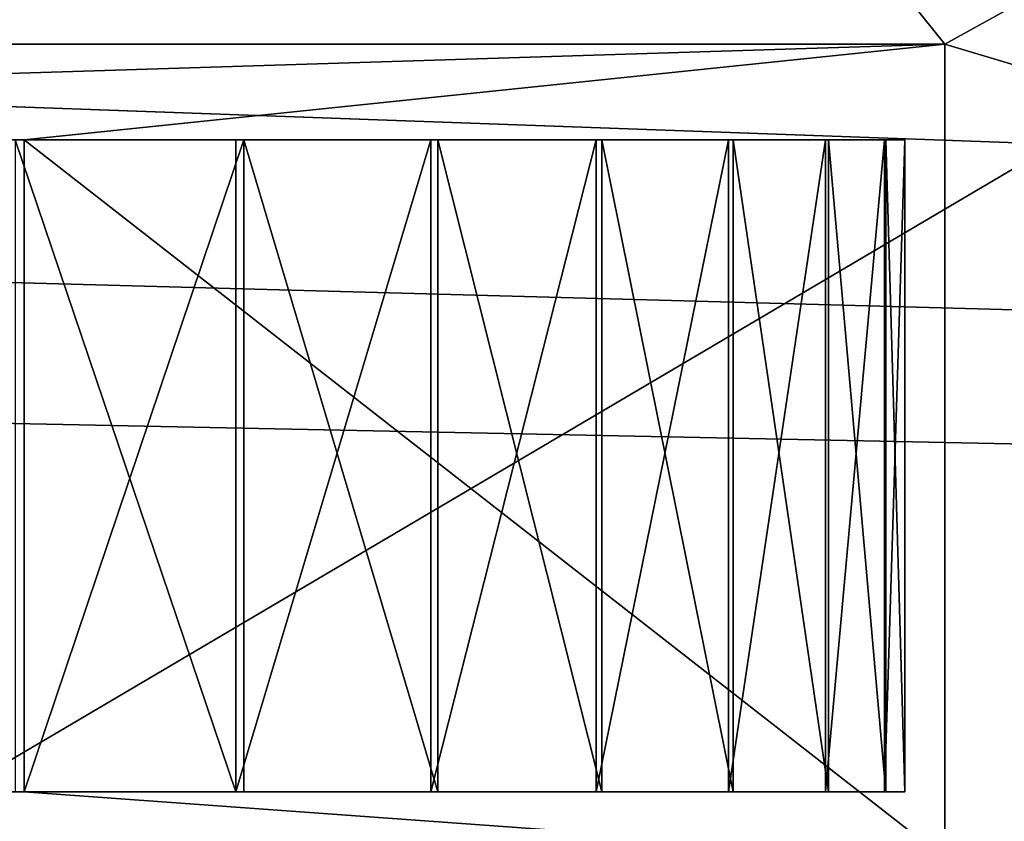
# Model space of a CAD drawing. Extents: x -340 to 340, y -36 to 33.
# Tile 158 of 252: x 246.56 to 249.58, y 20.71 to 23.17. Entities that reach past the tile are written whole.
import ezdxf

# ---------------------------------------------------------------- set-up
doc = ezdxf.new("R2010")
doc.units = 0
doc.header["$LTSCALE"] = 25.4
doc.layers.get('0').update_dxf_attribs({"color": 13, "linetype": 'CONTINUOUS'})

# ---------------------------------------------------------------- blocks, each defined once
blk = doc.blocks.new('OSLO-LED-60-7521-7517_STL')
at = {"color": 0}
for p, q in [((237.8071, 23.0913, 136.2886), (249.4, 23.0913, 136.2886)), ((237.8071, 23.0913, 136.2886), (249.4, 23.0913, 136.2886)), ((243.4, 23.0913, 148.7856), (249.4, 23.0913, 148.7856)), ((243.4, 23.0913, 148.7856), (249.4, 23.0913, 148.7856)), ((249.4, 23.0913, 148.7856), (249.4, 20.5932, 148.7856)), ((249.4, 23.0913, 148.7856), (249.4, 20.5932, 148.7856)), ((249.4, 23.0913, 148.7856), (249.4, 23.0913, 136.2886)), ((249.4, 23.0913, 136.2886), (249.4, 20.5932, 136.2886)), ((249.4, 23.0913, 148.7856), (249.4, 23.0913, 136.2886)), ((249.4, 23.0913, 136.2886), (249.4, 20.5932, 136.2886)), ((240.0361, 22.7973, 136.2886), (246.5755, 22.7973, 136.2886)), ((240.0361, 22.7973, 136.2886), (246.5755, 22.7973, 136.2886)), ((247.2254, 22.7973, 145.7909), (246.5482, 22.7973, 146.3003)), ((247.2254, 22.7973, 145.7909), (246.5482, 22.7973, 146.3003)), ((246.5755, 22.7973, 136.2886), (247.2498, 22.7973, 136.8017)), ((246.5755, 20.7973, 136.2886), (246.5755, 22.7973, 136.2886)), ((246.5755, 20.7973, 136.2886), (246.5755, 22.7973, 136.2886)), ((246.5755, 22.7973, 136.2886), (247.2498, 22.7973, 136.8017)), ((247.8236, 22.7973, 145.1908), (247.2254, 22.7973, 145.7909)), ((247.2254, 22.7973, 145.7909), (247.2254, 20.7973, 145.7909)), ((247.2254, 22.7973, 145.7909), (247.2254, 20.7973, 145.7909)), ((247.8236, 22.7973, 145.1908), (247.2254, 22.7973, 145.7909)), ((247.2498, 22.7973, 136.8017), (247.2498, 20.7973, 136.8017)), ((247.2498, 22.7973, 136.8017), (247.8448, 22.7973, 137.4051)), ((247.2498, 22.7973, 136.8017), (247.2498, 20.7973, 136.8017)), ((247.2498, 22.7973, 136.8017), (247.8448, 22.7973, 137.4051)), ((248.3308, 22.7973, 144.512), (247.8236, 22.7973, 145.1908)), ((247.8236, 22.7973, 145.1908), (247.8236, 20.7973, 145.1908)), ((247.8236, 22.7973, 145.1908), (247.8236, 20.7973, 145.1908)), ((248.3308, 22.7973, 144.512), (247.8236, 22.7973, 145.1908)), ((247.8448, 22.7973, 137.4051), (247.8448, 20.7973, 137.4051)), ((247.8448, 22.7973, 137.4051), (248.3483, 22.7973, 138.0866)), ((247.8448, 22.7973, 137.4051), (247.8448, 20.7973, 137.4051)), ((247.8448, 22.7973, 137.4051), (248.3483, 22.7973, 138.0866)), ((248.7369, 22.7973, 143.7683), (248.3308, 22.7973, 144.512)), ((248.3308, 22.7973, 144.512), (248.3308, 20.7973, 144.512)), ((248.3308, 22.7973, 144.512), (248.3308, 20.7973, 144.512)), ((248.7369, 22.7973, 143.7683), (248.3308, 22.7973, 144.512)), ((248.3483, 22.7973, 138.0866), (248.3483, 20.7973, 138.0866)), ((248.3483, 22.7973, 138.0866), (248.7503, 22.7973, 138.8325)), ((248.3483, 22.7973, 138.0866), (248.3483, 20.7973, 138.0866)), ((248.3483, 22.7973, 138.0866), (248.7503, 22.7973, 138.8325)), ((249.0336, 22.7973, 142.9746), (248.7369, 22.7973, 143.7683)), ((248.7369, 22.7973, 143.7683), (248.7369, 20.7973, 143.7683)), ((248.7369, 22.7973, 143.7683), (248.7369, 20.7973, 143.7683)), ((249.0336, 22.7973, 142.9746), (248.7369, 22.7973, 143.7683)), ((248.7503, 22.7973, 138.8325), (248.7503, 20.7973, 138.8325)), ((248.7503, 22.7973, 138.8325), (249.0427, 22.7973, 139.6278)), ((248.7503, 22.7973, 138.8325), (248.7503, 20.7973, 138.8325)), ((248.7503, 22.7973, 138.8325), (249.0427, 22.7973, 139.6278)), ((249.215, 22.7973, 142.1469), (249.0336, 22.7973, 142.9746)), ((249.0336, 22.7973, 142.9746), (249.0336, 20.7973, 142.9746)), ((249.0336, 22.7973, 142.9746), (249.0336, 20.7973, 142.9746)), ((249.215, 22.7973, 142.1469), (249.0336, 22.7973, 142.9746)), ((249.0427, 22.7973, 139.6278), (249.0427, 20.7973, 139.6278)), ((249.0427, 22.7973, 139.6278), (249.2196, 22.7973, 140.4565)), ((249.0427, 22.7973, 139.6278), (249.0427, 20.7973, 139.6278)), ((249.0427, 22.7973, 139.6278), (249.2196, 22.7973, 140.4565)), ((249.2775, 22.7973, 141.3019), (249.215, 22.7973, 142.1469)), ((249.215, 22.7973, 142.1469), (249.215, 20.7973, 142.1469)), ((249.215, 22.7973, 142.1469), (249.215, 20.7973, 142.1469)), ((249.2775, 22.7973, 141.3019), (249.215, 22.7973, 142.1469)), ((249.2196, 22.7973, 140.4565), (249.2196, 20.7973, 140.4565)), ((249.2196, 22.7973, 140.4565), (249.2775, 22.7973, 141.3019)), ((249.2196, 22.7973, 140.4565), (249.2196, 20.7973, 140.4565)), ((249.2196, 22.7973, 140.4565), (249.2775, 22.7973, 141.3019)), ((249.2775, 22.7973, 141.3019), (249.2775, 20.7973, 141.3019)), ((249.2775, 22.7973, 141.3019), (249.2775, 20.7973, 141.3019)), ((246.5755, 20.7973, 136.2886), (240.0361, 20.7973, 136.2886)), ((246.5755, 20.7973, 136.2886), (240.0361, 20.7973, 136.2886)), ((246.5482, 20.7973, 146.3003), (247.2254, 20.7973, 145.7909)), ((246.5482, 20.7973, 146.3003), (247.2254, 20.7973, 145.7909)), ((247.2498, 20.7973, 136.8017), (246.5755, 20.7973, 136.2886)), ((247.2498, 20.7973, 136.8017), (246.5755, 20.7973, 136.2886)), ((247.2254, 20.7973, 145.7909), (247.8236, 20.7973, 145.1908)), ((247.2254, 20.7973, 145.7909), (247.8236, 20.7973, 145.1908)), ((247.8448, 20.7973, 137.4051), (247.2498, 20.7973, 136.8017)), ((247.8448, 20.7973, 137.4051), (247.2498, 20.7973, 136.8017)), ((247.8236, 20.7973, 145.1908), (248.3308, 20.7973, 144.512)), ((247.8236, 20.7973, 145.1908), (248.3308, 20.7973, 144.512)), ((248.3483, 20.7973, 138.0866), (247.8448, 20.7973, 137.4051)), ((248.3483, 20.7973, 138.0866), (247.8448, 20.7973, 137.4051)), ((248.3308, 20.7973, 144.512), (248.7369, 20.7973, 143.7683)), ((248.3308, 20.7973, 144.512), (248.7369, 20.7973, 143.7683)), ((248.7503, 20.7973, 138.8325), (248.3483, 20.7973, 138.0866)), ((248.7503, 20.7973, 138.8325), (248.3483, 20.7973, 138.0866)), ((248.7369, 20.7973, 143.7683), (249.0336, 20.7973, 142.9746)), ((248.7369, 20.7973, 143.7683), (249.0336, 20.7973, 142.9746)), ((249.0427, 20.7973, 139.6278), (248.7503, 20.7973, 138.8325)), ((249.0427, 20.7973, 139.6278), (248.7503, 20.7973, 138.8325)), ((249.0336, 20.7973, 142.9746), (249.215, 20.7973, 142.1469)), ((249.0336, 20.7973, 142.9746), (249.215, 20.7973, 142.1469)), ((249.2196, 20.7973, 140.4565), (249.0427, 20.7973, 139.6278)), ((249.2196, 20.7973, 140.4565), (249.0427, 20.7973, 139.6278)), ((249.215, 20.7973, 142.1469), (249.2775, 20.7973, 141.3019)), ((249.215, 20.7973, 142.1469), (249.2775, 20.7973, 141.3019)), ((249.2775, 20.7973, 141.3019), (249.2196, 20.7973, 140.4565)), ((249.2775, 20.7973, 141.3019), (249.2196, 20.7973, 140.4565))]:
    blk.add_line(p, q, dxfattribs=at)
at = {"color": 7}
mesh = blk.add_polyface(dxfattribs=at)
corners = [(309.1929, 33.2473, 172.6856), (-307.3929, 20.6473, 172.6856), (-307.3929, 33.2473, 172.6856), (309.1929, 20.6473, 172.6856)]
mesh.append_faces([[corners[k] for k in face] for face in [(0, 1, 2), (1, 0, 3)]], dxfattribs={"vtx0": -1, "color": 7})
mesh = blk.add_polyface(dxfattribs=at)
corners = [(309.1929, 20.6473, 173.4856), (-307.3929, 33.2473, 173.4856), (-307.3929, 20.6473, 173.4856), (309.1929, 33.2473, 173.4856)]
mesh.append_faces([[corners[k] for k in face] for face in [(0, 1, 2), (1, 0, 3)]], dxfattribs={"vtx0": -1, "color": 7})
mesh = blk.add_polyface(dxfattribs=at)
corners = [(309.1929, 20.6473, 132.6856), (-307.3929, 33.2473, 132.6856), (-307.3929, 20.6473, 132.6856), (234.1929, 22.6973, 132.6856), (232.0679, 23.2667, 132.6856), (230.5123, 24.8223, 132.6856), (229.9429, 26.9473, 132.6856), (236.3179, 23.2667, 132.6856), (237.8735, 24.8223, 132.6856), (238.4429, 26.9473, 132.6856), (234.1929, 31.1973, 132.6856), (309.1929, 33.2473, 132.6856), (232.0679, 30.6279, 132.6856), (230.5123, 29.0723, 132.6856), (236.3179, 30.6279, 132.6856), (237.8735, 29.0723, 132.6856)]
mesh.append_faces([[corners[k] for k in face] for face in [(0, 1, 2)]], dxfattribs={"vtx0": -1, "color": 7})
mesh.append_faces([[corners[k] for k in face] for face in [(3, 0, 7), (7, 0, 8), (8, 0, 9), (1, 10, 11), (10, 1, 12), (12, 1, 13), (13, 1, 6), (11, 9, 0)]], dxfattribs={"vtx0": -1, "vtx1": -1, "color": 7})
mesh.append_faces([[corners[k] for k in face] for face in [(1, 0, 3)]], dxfattribs={"vtx0": -1, "vtx1": -1, "vtx2": -1, "color": 7})
mesh.append_faces([[corners[k] for k in face] for face in [(1, 3, 4), (1, 4, 5), (1, 5, 6), (11, 10, 14), (11, 14, 15), (11, 15, 9)]], dxfattribs={"vtx0": -1, "vtx2": -1, "color": 7})
mesh = blk.add_polyface(dxfattribs=at)
corners = [(309.1929, 33.2473, 131.8856), (-307.3929, 20.6473, 131.8856), (-307.3929, 33.2473, 131.8856), (234.1929, 31.1973, 131.8856), (232.0679, 30.6279, 131.8856), (230.5123, 29.0723, 131.8856), (229.9429, 26.9473, 131.8856), (236.3179, 30.6279, 131.8856), (237.8735, 29.0723, 131.8856), (238.4429, 26.9473, 131.8856), (234.1929, 22.6973, 131.8856), (309.1929, 20.6473, 131.8856), (232.0679, 23.2667, 131.8856), (230.5123, 24.8223, 131.8856), (236.3179, 23.2667, 131.8856), (237.8735, 24.8223, 131.8856)]
mesh.append_faces([[corners[k] for k in face] for face in [(0, 1, 2)]], dxfattribs={"vtx0": -1, "color": 7})
mesh.append_faces([[corners[k] for k in face] for face in [(3, 0, 7), (7, 0, 8), (8, 0, 9), (1, 10, 11), (10, 1, 12), (12, 1, 13), (13, 1, 6), (11, 9, 0)]], dxfattribs={"vtx0": -1, "vtx1": -1, "color": 7})
mesh.append_faces([[corners[k] for k in face] for face in [(1, 0, 3)]], dxfattribs={"vtx0": -1, "vtx1": -1, "vtx2": -1, "color": 7})
mesh.append_faces([[corners[k] for k in face] for face in [(1, 3, 4), (1, 4, 5), (1, 5, 6), (11, 10, 14), (11, 14, 15), (11, 15, 9)]], dxfattribs={"vtx0": -1, "vtx2": -1, "color": 7})
at = {"color": 0}
mesh = blk.add_polyface(dxfattribs=at)
corners = [(262.9, 30.5473, 133.7856), (243.4, 19.0473, 133.7856), (243.4, 30.5473, 133.7856), (262.9, 19.0473, 133.7856)]
mesh.append_faces([[corners[k] for k in face] for face in [(0, 1, 2), (1, 0, 3)]], dxfattribs={"vtx0": -1, "color": 0})
mesh = blk.add_polyface(dxfattribs=at)
corners = [(262.9, 19.0473, 148.7856), (243.4, 20.5932, 148.7856), (243.4, 19.0473, 148.7856), (249.4, 20.5932, 148.7856), (249.4, 23.0913, 148.7856), (243.4, 30.5473, 148.7856), (243.4, 23.0913, 148.7856), (262.9, 30.5473, 148.7856)]
mesh.append_faces([[corners[k] for k in face] for face in [(0, 1, 2), (4, 5, 6)]], dxfattribs={"vtx0": -1, "color": 0})
mesh.append_faces([[corners[k] for k in face] for face in [(1, 0, 3), (3, 0, 4), (5, 4, 7), (7, 4, 0)]], dxfattribs={"vtx0": -1, "vtx1": -1, "color": 0})
mesh = blk.add_polyface(dxfattribs=at)
corners = [(249.4, 23.0913, 148.7856), (237.8071, 23.0913, 136.2886), (249.4, 23.0913, 136.2886), (237.4498, 23.0913, 136.7199), (236.9048, 23.0913, 137.5356), (236.4709, 23.0913, 138.4155), (236.1556, 23.0913, 139.3445), (235.9642, 23.0913, 140.3067), (235.9, 23.0913, 141.2856), (235.9642, 23.0913, 142.2646), (236.1556, 23.0913, 143.2267), (236.4709, 23.0913, 144.1557), (236.9048, 23.0913, 145.0356), (237.4498, 23.0913, 145.8513), (238.0967, 23.0913, 146.5889), (238.8343, 23.0913, 147.2358), (239.65, 23.0913, 147.7808), (240.5299, 23.0913, 148.2147), (241.4589, 23.0913, 148.5301), (242.4211, 23.0913, 148.7215), (243.4, 23.0913, 148.7856)]
mesh.append_faces([[corners[k] for k in face] for face in [(0, 1, 2), (19, 0, 20)]], dxfattribs={"vtx0": -1, "color": 0})
mesh.append_faces([[corners[k] for k in face] for face in [(1, 0, 3), (3, 0, 4), (4, 0, 5), (5, 0, 6), (6, 0, 7), (7, 0, 8), (8, 0, 9), (9, 0, 10), (10, 0, 11), (11, 0, 12), (12, 0, 13), (13, 0, 14), (14, 0, 15), (15, 0, 16), (16, 0, 17), (17, 0, 18), (18, 0, 19)]], dxfattribs={"vtx0": -1, "vtx1": -1, "color": 0})
mesh = blk.add_polyface(dxfattribs=at)
corners = [(237.8071, 20.5932, 136.2886), (240.0361, 20.7973, 136.2886), (237.8071, 23.0913, 136.2886), (249.4, 20.5932, 136.2886), (246.5755, 20.7973, 136.2886), (246.5755, 22.7973, 136.2886), (240.0361, 22.7973, 136.2886), (249.4, 23.0913, 136.2886)]
mesh.append_faces([[corners[k] for k in face] for face in [(0, 1, 2), (1, 3, 4), (4, 3, 5), (2, 6, 7), (6, 2, 1), (7, 5, 3)]], dxfattribs={"vtx0": -1, "vtx1": -1, "color": 0})
mesh.append_faces([[corners[k] for k in face] for face in [(1, 0, 3), (7, 6, 5)]], dxfattribs={"vtx0": -1, "vtx2": -1, "color": 0})
mesh = blk.add_polyface(dxfattribs=at)
corners = [(249.4, 23.0913, 148.7856), (249.4, 20.5932, 136.2886), (249.4, 20.5932, 148.7856), (249.4, 23.0913, 136.2886)]
mesh.append_faces([[corners[k] for k in face] for face in [(0, 1, 2), (1, 0, 3)]], dxfattribs={"vtx0": -1, "color": 0})
mesh = blk.add_polyface(dxfattribs=at)
corners = [(239.3618, 22.7973, 136.8017), (246.5755, 22.7973, 136.2886), (240.0361, 22.7973, 136.2886), (247.2498, 22.7973, 136.8017), (238.7669, 22.7973, 137.4051), (247.8448, 22.7973, 137.4051), (238.2633, 22.7973, 138.0866), (248.3483, 22.7973, 138.0866), (237.8613, 22.7973, 138.8325), (248.7503, 22.7973, 138.8325), (237.5689, 22.7973, 139.6278), (249.0427, 22.7973, 139.6278), (237.392, 22.7973, 140.4565), (249.2196, 22.7973, 140.4565), (237.3342, 22.7973, 141.3019), (249.2775, 22.7973, 141.3019), (237.3966, 22.7973, 142.1469), (249.215, 22.7973, 142.1469), (237.578, 22.7973, 142.9746), (249.0336, 22.7973, 142.9746), (237.8747, 22.7973, 143.7683), (248.7369, 22.7973, 143.7683), (238.2808, 22.7973, 144.512), (248.3308, 22.7973, 144.512), (238.788, 22.7973, 145.1908), (247.8236, 22.7973, 145.1908), (239.3863, 22.7973, 145.7909), (247.2254, 22.7973, 145.7909), (240.0634, 22.7973, 146.3003), (246.5482, 22.7973, 146.3003), (240.8058, 22.7973, 146.7088), (245.8058, 22.7973, 146.7088), (240.8058, 22.7973, 150.6715), (242.4948, 22.7973, 149.4096), (242.8832, 22.7973, 149.2323), (243.3058, 22.7973, 149.1715), (242.1722, 22.7973, 149.6892), (241.9414, 22.7973, 150.0484), (241.8211, 22.7973, 150.458), (241.8211, 22.7973, 150.885), (240.8685, 22.7973, 151.2278), (241.9414, 22.7973, 151.2946), (241.0534, 22.7973, 151.7562), (242.1722, 22.7973, 151.6538), (242.4948, 22.7973, 151.9334), (241.3512, 22.7973, 152.2302), (242.8832, 22.7973, 152.1107), (243.3058, 22.7973, 152.1715), (244.1168, 22.7973, 149.4096), (245.8058, 22.7973, 150.6715), (243.7284, 22.7973, 149.2323), (244.4394, 22.7973, 149.6892), (244.6703, 22.7973, 150.0484), (244.7905, 22.7973, 150.458), (244.7905, 22.7973, 150.885), (245.7431, 22.7973, 151.2278), (244.6703, 22.7973, 151.2946), (245.5582, 22.7973, 151.7562), (244.4394, 22.7973, 151.6538), (244.1168, 22.7973, 151.9334), (245.2604, 22.7973, 152.2302), (243.7284, 22.7973, 152.1107), (241.7471, 22.7973, 152.6261), (244.8645, 22.7973, 152.6261), (242.2211, 22.7973, 152.9239), (244.3905, 22.7973, 152.9239), (242.7495, 22.7973, 153.1088), (243.8621, 22.7973, 153.1088), (243.3058, 22.7973, 153.1715)]
mesh.append_faces([[corners[k] for k in face] for face in [(0, 1, 2), (67, 66, 68)]], dxfattribs={"vtx0": -1, "color": 0})
mesh.append_faces([[corners[k] for k in face] for face in [(1, 0, 3), (3, 4, 5), (5, 6, 7), (7, 8, 9), (9, 10, 11), (11, 12, 13), (13, 14, 15), (15, 16, 17), (17, 18, 19), (19, 20, 21), (21, 22, 23), (23, 24, 25), (25, 26, 27), (27, 28, 29), (29, 30, 31), (33, 32, 36), (36, 32, 37), (37, 32, 38), (38, 32, 39), (39, 40, 41), (41, 42, 43), (43, 42, 44), (44, 45, 46), (46, 45, 47), (31, 48, 49), (48, 31, 50), (50, 31, 35), (49, 54, 55), (55, 56, 57), (57, 59, 60), (60, 62, 63), (63, 64, 65), (65, 66, 67)]], dxfattribs={"vtx0": -1, "vtx1": -1, "color": 0})
mesh.append_faces([[corners[k] for k in face] for face in [(31, 32, 33), (60, 47, 45)]], dxfattribs={"vtx0": -1, "vtx1": -1, "vtx2": -1, "color": 0})
mesh.append_faces([[corners[k] for k in face] for face in [(3, 0, 4), (5, 4, 6), (7, 6, 8), (9, 8, 10), (11, 10, 12), (13, 12, 14), (15, 14, 16), (17, 16, 18), (19, 18, 20), (21, 20, 22), (23, 22, 24), (25, 24, 26), (27, 26, 28), (29, 28, 30), (31, 30, 32), (31, 33, 34), (31, 34, 35), (39, 32, 40), (41, 40, 42), (44, 42, 45), (49, 48, 51), (49, 51, 52), (49, 52, 53), (49, 53, 54), (55, 54, 56), (57, 56, 58), (57, 58, 59), (60, 59, 61), (60, 61, 47), (60, 45, 62), (63, 62, 64), (65, 64, 66)]], dxfattribs={"vtx0": -1, "vtx2": -1, "color": 0})
mesh = blk.add_polyface(dxfattribs=at)
corners = [(247.2254, 20.7973, 145.7909), (246.5482, 22.7973, 146.3003), (246.5482, 20.7973, 146.3003), (247.2254, 22.7973, 145.7909)]
mesh.append_faces([[corners[k] for k in face] for face in [(0, 1, 2), (1, 0, 3)]], dxfattribs={"vtx0": -1, "color": 0})
mesh = blk.add_polyface(dxfattribs=at)
corners = [(247.2498, 22.7973, 136.8017), (246.5755, 20.7973, 136.2886), (246.5755, 22.7973, 136.2886), (247.2498, 20.7973, 136.8017)]
mesh.append_faces([[corners[k] for k in face] for face in [(0, 1, 2), (1, 0, 3)]], dxfattribs={"vtx0": -1, "color": 0})
mesh = blk.add_polyface(dxfattribs=at)
corners = [(247.8236, 22.7973, 145.1908), (247.2254, 20.7973, 145.7909), (247.8236, 20.7973, 145.1908), (247.2254, 22.7973, 145.7909)]
mesh.append_faces([[corners[k] for k in face] for face in [(0, 1, 2), (1, 0, 3)]], dxfattribs={"vtx0": -1, "color": 0})
mesh = blk.add_polyface(dxfattribs=at)
corners = [(247.2498, 22.7973, 136.8017), (247.8448, 20.7973, 137.4051), (247.2498, 20.7973, 136.8017), (247.8448, 22.7973, 137.4051)]
mesh.append_faces([[corners[k] for k in face] for face in [(0, 1, 2), (1, 0, 3)]], dxfattribs={"vtx0": -1, "color": 0})
mesh = blk.add_polyface(dxfattribs=at)
corners = [(248.3308, 22.7973, 144.512), (247.8236, 20.7973, 145.1908), (248.3308, 20.7973, 144.512), (247.8236, 22.7973, 145.1908)]
mesh.append_faces([[corners[k] for k in face] for face in [(0, 1, 2), (1, 0, 3)]], dxfattribs={"vtx0": -1, "color": 0})
mesh = blk.add_polyface(dxfattribs=at)
corners = [(247.8448, 22.7973, 137.4051), (248.3483, 20.7973, 138.0866), (247.8448, 20.7973, 137.4051), (248.3483, 22.7973, 138.0866)]
mesh.append_faces([[corners[k] for k in face] for face in [(0, 1, 2), (1, 0, 3)]], dxfattribs={"vtx0": -1, "color": 0})
mesh = blk.add_polyface(dxfattribs=at)
corners = [(248.7369, 22.7973, 143.7683), (248.3308, 20.7973, 144.512), (248.7369, 20.7973, 143.7683), (248.3308, 22.7973, 144.512)]
mesh.append_faces([[corners[k] for k in face] for face in [(0, 1, 2), (1, 0, 3)]], dxfattribs={"vtx0": -1, "color": 0})
mesh = blk.add_polyface(dxfattribs=at)
corners = [(248.3483, 22.7973, 138.0866), (248.7503, 20.7973, 138.8325), (248.3483, 20.7973, 138.0866), (248.7503, 22.7973, 138.8325)]
mesh.append_faces([[corners[k] for k in face] for face in [(0, 1, 2), (1, 0, 3)]], dxfattribs={"vtx0": -1, "color": 0})
mesh = blk.add_polyface(dxfattribs=at)
corners = [(249.0336, 22.7973, 142.9746), (248.7369, 20.7973, 143.7683), (249.0336, 20.7973, 142.9746), (248.7369, 22.7973, 143.7683)]
mesh.append_faces([[corners[k] for k in face] for face in [(0, 1, 2), (1, 0, 3)]], dxfattribs={"vtx0": -1, "color": 0})
mesh = blk.add_polyface(dxfattribs=at)
corners = [(248.7503, 22.7973, 138.8325), (249.0427, 20.7973, 139.6278), (248.7503, 20.7973, 138.8325), (249.0427, 22.7973, 139.6278)]
mesh.append_faces([[corners[k] for k in face] for face in [(0, 1, 2), (1, 0, 3)]], dxfattribs={"vtx0": -1, "color": 0})
mesh = blk.add_polyface(dxfattribs=at)
corners = [(249.215, 22.7973, 142.1469), (249.0336, 20.7973, 142.9746), (249.215, 20.7973, 142.1469), (249.0336, 22.7973, 142.9746)]
mesh.append_faces([[corners[k] for k in face] for face in [(0, 1, 2), (1, 0, 3)]], dxfattribs={"vtx0": -1, "color": 0})
mesh = blk.add_polyface(dxfattribs=at)
corners = [(249.0427, 22.7973, 139.6278), (249.2196, 20.7973, 140.4565), (249.0427, 20.7973, 139.6278), (249.2196, 22.7973, 140.4565)]
mesh.append_faces([[corners[k] for k in face] for face in [(0, 1, 2), (1, 0, 3)]], dxfattribs={"vtx0": -1, "color": 0})
mesh = blk.add_polyface(dxfattribs=at)
corners = [(249.2775, 22.7973, 141.3019), (249.215, 20.7973, 142.1469), (249.2775, 20.7973, 141.3019), (249.215, 22.7973, 142.1469)]
mesh.append_faces([[corners[k] for k in face] for face in [(0, 1, 2), (1, 0, 3)]], dxfattribs={"vtx0": -1, "color": 0})
mesh = blk.add_polyface(dxfattribs=at)
corners = [(249.2196, 22.7973, 140.4565), (249.2775, 20.7973, 141.3019), (249.2196, 20.7973, 140.4565), (249.2775, 22.7973, 141.3019)]
mesh.append_faces([[corners[k] for k in face] for face in [(0, 1, 2), (1, 0, 3)]], dxfattribs={"vtx0": -1, "color": 0})
mesh = blk.add_polyface(dxfattribs=at)
corners = [(247.2498, 20.7973, 136.8017), (240.0361, 20.7973, 136.2886), (246.5755, 20.7973, 136.2886), (239.3618, 20.7973, 136.8017), (247.8448, 20.7973, 137.4051), (238.7669, 20.7973, 137.4051), (248.3483, 20.7973, 138.0866), (238.2633, 20.7973, 138.0866), (248.7503, 20.7973, 138.8325), (237.8613, 20.7973, 138.8325), (249.0427, 20.7973, 139.6278), (237.5689, 20.7973, 139.6278), (249.2196, 20.7973, 140.4565), (237.392, 20.7973, 140.4565), (249.2775, 20.7973, 141.3019), (237.3342, 20.7973, 141.3019), (249.215, 20.7973, 142.1469), (237.3966, 20.7973, 142.1469), (249.0336, 20.7973, 142.9746), (237.578, 20.7973, 142.9746), (248.7369, 20.7973, 143.7683), (237.8747, 20.7973, 143.7683), (248.3308, 20.7973, 144.512), (238.2808, 20.7973, 144.512), (247.8236, 20.7973, 145.1908), (238.788, 20.7973, 145.1908), (247.2254, 20.7973, 145.7909), (239.3863, 20.7973, 145.7909), (246.5482, 20.7973, 146.3003), (240.0634, 20.7973, 146.3003), (245.8058, 20.7973, 146.7088), (240.8058, 20.7973, 146.7088), (245.8058, 20.7973, 150.6715), (244.1168, 20.7973, 149.4096), (243.7284, 20.7973, 149.2323), (243.3058, 20.7973, 149.1715), (244.4394, 20.7973, 149.6892), (244.6703, 20.7973, 150.0484), (244.7905, 20.7973, 150.458), (244.7905, 20.7973, 150.885), (245.7431, 20.7973, 151.2278), (244.6703, 20.7973, 151.2946), (245.5582, 20.7973, 151.7562), (244.4394, 20.7973, 151.6538), (244.1168, 20.7973, 151.9334), (245.2604, 20.7973, 152.2302), (243.7284, 20.7973, 152.1107), (243.3058, 20.7973, 152.1715), (242.4948, 20.7973, 149.4096), (240.8058, 20.7973, 150.6715), (242.8832, 20.7973, 149.2323), (242.1722, 20.7973, 149.6892), (241.9414, 20.7973, 150.0484), (241.8211, 20.7973, 150.458), (241.8211, 20.7973, 150.885), (240.8685, 20.7973, 151.2278), (241.9414, 20.7973, 151.2946), (241.0534, 20.7973, 151.7562), (242.1722, 20.7973, 151.6538), (242.4948, 20.7973, 151.9334), (241.3512, 20.7973, 152.2302), (242.8832, 20.7973, 152.1107), (244.8645, 20.7973, 152.6261), (241.7471, 20.7973, 152.6261), (244.3905, 20.7973, 152.9239), (242.2211, 20.7973, 152.9239), (243.8621, 20.7973, 153.1088), (242.7495, 20.7973, 153.1088), (243.3058, 20.7973, 153.1715)]
mesh.append_faces([[corners[k] for k in face] for face in [(0, 1, 2), (67, 66, 68)]], dxfattribs={"vtx0": -1, "color": 0})
mesh.append_faces([[corners[k] for k in face] for face in [(1, 0, 3), (3, 4, 5), (5, 6, 7), (7, 8, 9), (9, 10, 11), (11, 12, 13), (13, 14, 15), (15, 16, 17), (17, 18, 19), (19, 20, 21), (21, 22, 23), (23, 24, 25), (25, 26, 27), (27, 28, 29), (29, 30, 31), (33, 32, 36), (36, 32, 37), (37, 32, 38), (38, 32, 39), (39, 40, 41), (41, 42, 43), (43, 42, 44), (44, 45, 46), (46, 45, 47), (31, 48, 49), (48, 31, 50), (50, 31, 35), (49, 54, 55), (55, 56, 57), (57, 59, 60), (60, 62, 63), (63, 64, 65), (65, 66, 67)]], dxfattribs={"vtx0": -1, "vtx1": -1, "color": 0})
mesh.append_faces([[corners[k] for k in face] for face in [(31, 32, 33), (60, 47, 45)]], dxfattribs={"vtx0": -1, "vtx1": -1, "vtx2": -1, "color": 0})
mesh.append_faces([[corners[k] for k in face] for face in [(3, 0, 4), (5, 4, 6), (7, 6, 8), (9, 8, 10), (11, 10, 12), (13, 12, 14), (15, 14, 16), (17, 16, 18), (19, 18, 20), (21, 20, 22), (23, 22, 24), (25, 24, 26), (27, 26, 28), (29, 28, 30), (31, 30, 32), (31, 33, 34), (31, 34, 35), (39, 32, 40), (41, 40, 42), (44, 42, 45), (49, 48, 51), (49, 51, 52), (49, 52, 53), (49, 53, 54), (55, 54, 56), (57, 56, 58), (57, 58, 59), (60, 59, 61), (60, 61, 47), (60, 45, 62), (63, 62, 64), (65, 64, 66)]], dxfattribs={"vtx0": -1, "vtx2": -1, "color": 0})

msp = doc.modelspace()

# ---------------------------------------------------------------- block references
at = {"color": 0}
msp.add_blockref('OSLO-LED-60-7521-7517_STL', (0, 0), dxfattribs=at)

doc.saveas('drawing.dxf')
